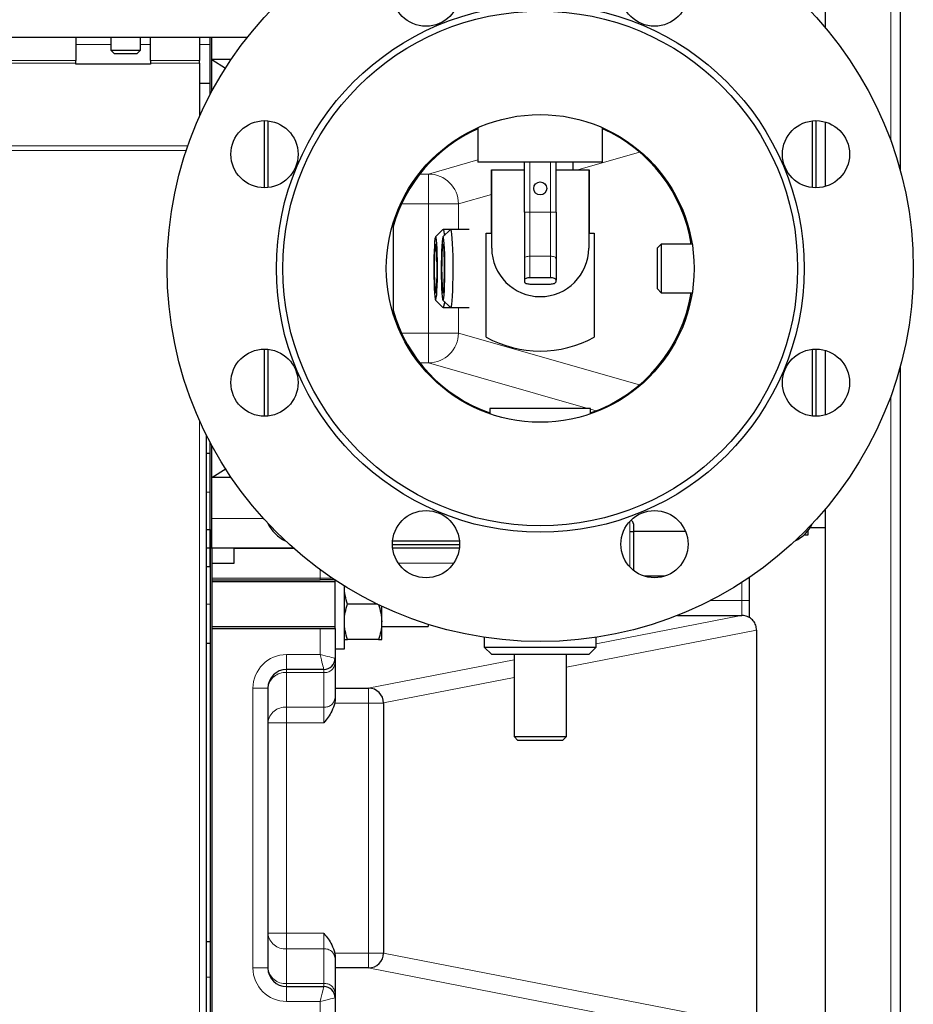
# Model space of a CAD drawing. Header units: millimetres. Extents: x 32 to 243, y 85 to 168.
# Tile 32 of 68: x 124.49 to 129.28, y 99.7 to 104.98. Entities that reach past the tile are written whole.
import ezdxf

# ---------------------------------------------------------------- set-up
doc = ezdxf.new("R2010")
doc.units = ezdxf.units.MM
doc.linetypes.add('PHANTOM', pattern=[12.7, 6.35, -1.27, 1.27, -1.27, 1.27, -1.27])

msp = doc.modelspace()

# ---------------------------------------------------------------- linework, layer by layer
at = {"color": 7, "linetype": 'Continuous', "lineweight": 25}
for p, q in [((128.806, 104.9351), (128.806, 112.8716)), ((129.206, 112.8607), (129.206, 104.1716)), ((109.216, 104.8871), (125.7068, 104.8871)), ((124.786, 104.8871), (124.786, 104.762)), ((124.9733, 104.8871), (124.9733, 104.8171)), ((125.1333, 104.8171), (125.1333, 104.8871)), ((125.186, 104.762), (125.186, 104.8871)), ((125.45, 104.8871), (125.45, 104.762)), ((125.506, 104.5783), (125.506, 104.8871)), ((125.516, 104.597), (125.516, 104.8871)), ((124.9733, 104.8171), (124.9933, 104.7971)), ((124.9733, 104.8171), (125.1333, 104.8171)), ((125.1133, 104.7971), (124.9933, 104.7971)), ((125.1133, 104.7971), (125.1333, 104.8171)), ((124.786, 104.7478), (124.786, 104.762)), ((124.786, 104.7424), (124.786, 104.7478)), ((125.186, 104.7424), (124.786, 104.7424)), ((125.186, 104.762), (125.186, 104.7478)), ((125.186, 104.7478), (125.186, 104.7424)), ((125.45, 104.7478), (125.45, 104.762)), ((125.45, 104.7478), (125.45, 104.463)), ((125.516, 104.7671), (125.5894, 104.7205)), ((125.619, 104.7671), (125.516, 104.7671)), ((125.45, 104.6409), (125.506, 104.6409)), ((125.796, 104.4394), (125.796, 104.0794)), ((125.816, 104.4384), (125.816, 104.0803)), ((128.736, 104.0803), (128.736, 104.4384)), ((128.756, 104.0794), (128.756, 104.4394)), ((128.806, 104.087), (128.806, 104.4318)), ((126.942, 104.4014), (126.942, 104.2161)), ((127.61, 104.2161), (127.61, 104.4014)), ((127.61, 104.2161), (126.942, 104.2161)), ((127.191, 103.9491), (127.191, 104.2161)), ((127.361, 103.9491), (127.361, 104.2161)), ((127.4527, 104.1761), (127.4527, 104.2161)), ((127.014, 103.8361), (127.014, 104.1761)), ((127.014, 104.1761), (127.016, 104.1761)), ((127.016, 104.1761), (127.191, 104.1761)), ((127.016, 103.7561), (127.016, 104.1761)), ((127.361, 104.1761), (127.536, 104.1761)), ((127.536, 104.1761), (127.536, 103.7561)), ((127.536, 104.1761), (127.538, 104.1761)), ((127.538, 104.1761), (127.538, 103.8361)), ((127.191, 103.9491), (127.191, 103.6997)), ((127.361, 103.9491), (127.361, 103.6997)), ((126.487, 103.8881), (126.487, 103.406)), ((126.7547, 103.8563), (126.7149, 103.8164)), ((126.7944, 103.8563), (126.7546, 103.8164)), ((126.7951, 103.8567), (126.7554, 103.8567)), ((126.895, 103.8567), (126.7951, 103.8567)), ((126.986, 103.2791), (126.986, 103.8361)), ((126.986, 103.8361), (127.014, 103.8361)), ((127.538, 103.8361), (127.566, 103.8361)), ((127.566, 103.8361), (127.566, 103.2791)), ((127.925, 103.7771), (127.905, 103.7571)), ((127.905, 103.5371), (127.905, 103.7571)), ((128.0907, 103.7771), (127.925, 103.7771)), ((127.925, 103.7771), (127.925, 103.5171)), ((127.191, 103.6997), (127.191, 103.5847)), ((127.361, 103.6997), (127.361, 103.5847)), ((127.191, 103.5847), (127.191, 103.5762)), ((127.331, 103.5973), (127.221, 103.5973)), ((127.361, 103.5762), (127.361, 103.5847)), ((127.221, 103.5635), (127.331, 103.5635)), ((127.905, 103.5371), (127.925, 103.5171)), ((127.925, 103.5171), (128.0907, 103.5171)), ((126.7149, 103.4778), (126.7547, 103.4378)), ((126.7546, 103.4778), (126.7944, 103.4378)), ((126.7554, 103.4375), (126.7951, 103.4375)), ((126.7951, 103.4375), (126.895, 103.4375)), ((125.796, 103.2148), (125.796, 102.8548)), ((125.816, 103.2139), (125.816, 102.8557)), ((128.736, 102.8557), (128.736, 103.2139)), ((128.756, 102.8548), (128.756, 103.2148)), ((128.806, 102.8624), (128.806, 103.2072)), ((129.206, 103.1226), (129.206, 87.7807)), ((127.006, 102.8971), (127.006, 102.8675)), ((127.546, 102.8971), (127.006, 102.8971)), ((127.546, 102.8675), (127.546, 102.8971)), ((125.486, 102.7549), (125.486, 96.9554)), ((125.506, 102.1471), (125.506, 102.7159)), ((125.516, 102.1471), (125.516, 102.6971)), ((125.486, 102.6571), (125.506, 102.6571)), ((125.516, 102.5271), (125.5917, 102.575)), ((125.619, 102.5271), (125.516, 102.5271)), ((128.806, 87.7699), (128.806, 102.359)), ((125.486, 102.2471), (125.506, 102.2471)), ((125.506, 102.2471), (125.506, 102.1471)), ((127.776, 102.2771), (127.776, 102.2371)), ((128.7279, 102.2571), (128.7259, 102.2664)), ((128.806, 102.2571), (128.7279, 102.2571)), ((128.0548, 102.2371), (127.776, 102.2371)), ((127.776, 102.2371), (127.776, 102.0282)), ((128.711, 102.2171), (128.6883, 102.2171)), ((128.711, 102.2407), (128.711, 102.2171)), ((125.506, 102.1471), (125.486, 102.1471)), ((125.506, 102.0471), (125.506, 102.1471)), ((125.516, 102.1471), (125.506, 102.1471)), ((125.506, 102.1471), (125.506, 99.1471)), ((125.9531, 102.1471), (125.516, 102.1471)), ((125.516, 102.1471), (125.516, 99.1471)), ((125.636, 102.0671), (125.636, 102.1471)), ((125.636, 102.1471), (125.9531, 102.1471)), ((126.4837, 102.1671), (126.8437, 102.1671)), ((126.4846, 102.1871), (126.8427, 102.1871)), ((126.8423, 102.1471), (126.485, 102.1471)), ((125.506, 102.0471), (125.486, 102.0471)), ((125.516, 102.0671), (125.636, 102.0671)), ((127.942, 101.9971), (127.8345, 101.9971)), ((128.3963, 101.9903), (128.3963, 101.7758)), ((125.516, 101.9771), (126.096, 101.9771)), ((126.176, 101.9671), (125.516, 101.9671)), ((126.1755, 101.9771), (126.096, 101.9771)), ((126.176, 101.7171), (126.176, 101.9771)), ((126.226, 101.7), (126.226, 101.9421)), ((126.4042, 101.8471), (126.2429, 101.8471)), ((126.426, 101.7521), (126.426, 101.8367)), ((128.0111, 101.7871), (128.3538, 101.7871)), ((128.3538, 101.7871), (128.356, 101.7871)), ((125.516, 101.7271), (126.176, 101.7271)), ((126.426, 101.6571), (126.426, 101.7521)), ((126.426, 101.7271), (126.676, 101.7271)), ((126.676, 101.7392), (126.676, 101.7271)), ((125.516, 101.7171), (126.096, 101.7171)), ((126.096, 101.7171), (126.176, 101.7171)), ((126.176, 101.7171), (126.176, 101.5571)), ((126.226, 101.6071), (126.226, 101.7)), ((126.976, 101.6697), (126.976, 101.6171)), ((127.576, 101.6171), (127.576, 101.6697)), ((128.436, 101.7071), (128.436, 99.5871)), ((125.506, 101.6371), (125.486, 101.6371)), ((126.409, 101.6571), (126.2429, 101.6571)), ((126.976, 101.6171), (127.016, 101.5771)), ((126.976, 101.6171), (127.576, 101.6171)), ((127.536, 101.5771), (127.576, 101.6171)), ((126.176, 101.6071), (126.226, 101.6071)), ((127.536, 101.5771), (127.016, 101.5771)), ((127.136, 101.5771), (127.136, 101.1371)), ((127.416, 101.1371), (127.416, 101.5771)), ((126.176, 101.5571), (126.176, 101.5305)), ((126.176, 101.5305), (126.176, 101.3449)), ((126.116, 101.4971), (125.916, 101.4971)), ((125.816, 101.3971), (125.816, 99.8971)), ((126.176, 101.3971), (126.356, 101.3971)), ((126.176, 101.3347), (126.1742, 101.3171)), ((126.176, 101.3449), (126.176, 101.3347)), ((126.436, 101.3171), (126.436, 99.9771)), ((127.136, 101.1371), (127.156, 101.1171)), ((127.136, 101.1371), (127.416, 101.1371)), ((127.396, 101.1171), (127.156, 101.1171)), ((127.396, 101.1171), (127.416, 101.1371)), ((125.506, 100.0371), (125.486, 100.0371)), ((126.1742, 99.9771), (126.176, 99.9594)), ((126.176, 99.9594), (126.176, 99.9492)), ((126.176, 99.9492), (126.176, 99.7636)), ((126.356, 99.8971), (126.176, 99.8971)), ((125.916, 99.7971), (126.116, 99.7971)), ((126.176, 99.7636), (126.176, 99.7371)), ((126.176, 99.7371), (126.176, 99.5771))]:
    msp.add_line(p, q, dxfattribs=at)
at = {"color": 8, "linetype": 'PHANTOM', "lineweight": 18}
for p, q in [((129.156, 112.8716), (129.156, 104.3294)), ((124.786, 104.8471), (124.9733, 104.8471)), ((125.1333, 104.8471), (125.186, 104.8471)), ((125.45, 104.8471), (125.506, 104.8471)), ((120.266, 104.762), (124.786, 104.762)), ((124.786, 104.7478), (120.266, 104.7478)), ((125.186, 104.762), (125.45, 104.762)), ((125.45, 104.7478), (125.186, 104.7478)), ((120.066, 104.3042), (125.387, 104.3042)), ((120.066, 104.2788), (125.3784, 104.2788)), ((127.8083, 104.2708), (127.4767, 104.1761)), ((126.6776, 104.1533), (126.942, 104.2289)), ((127.221, 103.9491), (127.221, 104.2161)), ((127.331, 103.9491), (127.331, 104.2161)), ((126.6309, 104.1533), (126.6776, 104.1533)), ((126.6776, 104.1533), (126.6776, 103.9934)), ((127.014, 104.0439), (126.8373, 103.9934)), ((126.6776, 103.9934), (126.5327, 103.9934)), ((126.8373, 103.9934), (126.6776, 103.9934)), ((126.6776, 103.3008), (126.6776, 103.9934)), ((126.8373, 103.9934), (126.8373, 103.8567)), ((127.221, 103.9491), (127.191, 103.9491)), ((127.221, 103.9491), (127.221, 103.7124)), ((127.331, 103.9491), (127.221, 103.9491)), ((127.331, 103.9491), (127.331, 103.7124)), ((127.361, 103.9491), (127.331, 103.9491)), ((127.221, 103.7124), (127.221, 103.5973)), ((127.331, 103.7124), (127.221, 103.7124)), ((127.331, 103.7124), (127.331, 103.5973)), ((126.8373, 103.4375), (126.8373, 103.3008)), ((126.5327, 103.3008), (126.6776, 103.3008)), ((126.6776, 103.3008), (126.6776, 103.1408)), ((126.6776, 103.3008), (126.8373, 103.3008)), ((126.8373, 103.3008), (127.8083, 103.0233)), ((126.6776, 103.1408), (126.6309, 103.1408)), ((127.5306, 102.8971), (126.6776, 103.1408)), ((129.156, 102.9647), (129.156, 87.7699)), ((127.5762, 102.884), (127.546, 102.8927)), ((125.45, 102.8311), (125.45, 96.9754)), ((125.486, 102.4471), (125.506, 102.4471)), ((125.516, 102.3071), (125.7912, 102.3071)), ((127.756, 102.2371), (127.756, 102.2909)), ((127.756, 102.0468), (127.756, 102.2371)), ((126.8121, 102.0671), (126.5152, 102.0671)), ((126.096, 101.9871), (125.516, 101.9871)), ((126.096, 101.9871), (126.096, 102.0323)), ((126.096, 101.9771), (126.096, 101.9871)), ((126.096, 101.9871), (126.1604, 101.9871)), ((128.356, 101.8671), (128.356, 101.9637)), ((125.506, 101.8471), (125.486, 101.8471)), ((128.1879, 101.8671), (128.356, 101.8671)), ((128.356, 101.8671), (128.356, 101.7871)), ((128.3963, 101.8671), (128.356, 101.8671)), ((127.576, 101.6354), (128.3538, 101.7871)), ((126.096, 101.5771), (126.096, 101.7171)), ((128.436, 101.7083), (127.416, 101.5094)), ((125.916, 101.5771), (126.096, 101.5771)), ((125.916, 101.5771), (125.916, 101.4971)), ((126.3538, 101.3971), (127.136, 101.5496)), ((125.916, 101.4805), (125.916, 101.4971)), ((125.916, 101.4805), (125.916, 101.2949)), ((126.116, 101.4805), (125.916, 101.4805)), ((126.116, 101.4805), (126.116, 101.4971)), ((126.116, 101.2949), (126.116, 101.4805)), ((127.136, 101.4548), (126.436, 101.3183)), ((125.736, 99.8971), (125.736, 101.3971)), ((125.736, 101.3971), (125.816, 101.3971)), ((126.356, 101.3971), (126.356, 101.3171)), ((126.356, 101.3171), (126.1742, 101.3171)), ((126.356, 99.9771), (126.356, 101.3171)), ((126.436, 101.3171), (126.356, 101.3171)), ((125.916, 101.2949), (126.116, 101.2949)), ((125.916, 101.2949), (125.916, 101.2114)), ((126.116, 101.2114), (126.116, 101.2949)), ((125.816, 101.2114), (125.916, 101.2114)), ((125.916, 101.2114), (125.916, 100.0827)), ((126.116, 101.2114), (125.916, 101.2114)), ((125.816, 100.0827), (125.916, 100.0827)), ((125.916, 99.9993), (125.916, 100.0827)), ((125.916, 100.0827), (126.116, 100.0827)), ((126.116, 99.9993), (126.116, 100.0827)), ((125.916, 99.9993), (125.916, 99.8136)), ((126.116, 99.9993), (125.916, 99.9993)), ((126.116, 99.8136), (126.116, 99.9993)), ((126.1742, 99.9771), (126.356, 99.9771)), ((126.356, 99.9771), (126.356, 99.8971)), ((126.436, 99.9771), (126.356, 99.9771)), ((126.436, 99.9758), (128.436, 99.5858)), ((125.736, 99.8971), (125.816, 99.8971)), ((128.3538, 99.5071), (126.3538, 99.8971)), ((125.506, 99.8471), (125.486, 99.8471)), ((125.916, 99.7971), (125.916, 99.8136)), ((125.916, 99.8136), (126.116, 99.8136)), ((125.916, 99.7171), (125.916, 99.7971)), ((126.116, 99.7971), (126.116, 99.8136)), ((126.096, 99.7171), (125.916, 99.7171)), ((126.096, 99.5771), (126.096, 99.7171))]:
    msp.add_line(p, q, dxfattribs=at)
at = {"color": 7, "linetype": 'Continuous', "lineweight": 25, "flags": 128}
for points in [[(126.7547, 103.8563), (126.7548, 103.8564), (126.7571, 103.8547), (126.7593, 103.8458), (126.7614, 103.8302), (126.762, 103.8238)], [(126.7944, 103.8563), (126.7946, 103.8564), (126.7968, 103.8547), (126.799, 103.8458), (126.8011, 103.8302), (126.803, 103.8083), (126.8046, 103.781), (126.8058, 103.7491), (126.8067, 103.7137), (126.8073, 103.676), (126.8074, 103.6374), (126.8071, 103.5991), (126.8063, 103.5624), (126.8052, 103.5286), (126.8038, 103.4989)], [(126.7225, 103.5271), (126.7238, 103.5547), (126.7247, 103.5863), (126.7253, 103.6205), (126.7254, 103.6559), (126.725, 103.691), (126.7243, 103.7241), (126.7232, 103.7538), (126.7217, 103.7789), (126.72, 103.7982), (126.718, 103.8109), (126.716, 103.8164), (126.7139, 103.8146), (126.7119, 103.8054), (126.7101, 103.7893), (126.7085, 103.767), (126.7072, 103.7394), (126.7062, 103.7078), (126.7057, 103.6736), (126.7056, 103.6382), (126.7059, 103.6032), (126.7066, 103.5701), (126.7078, 103.5403), (126.7092, 103.5153), (126.711, 103.496), (126.7129, 103.4832), (126.715, 103.4777), (126.717, 103.4796), (126.719, 103.4887), (126.7209, 103.5048), (126.7225, 103.5271)], [(126.7622, 103.5271), (126.7635, 103.5547), (126.7645, 103.5863), (126.765, 103.6205), (126.7651, 103.6559), (126.7648, 103.691), (126.764, 103.7241), (126.7629, 103.7538), (126.7614, 103.7789), (126.7597, 103.7982), (126.7578, 103.8109), (126.7557, 103.8164), (126.7537, 103.8146), (126.7516, 103.8054), (126.7498, 103.7893), (126.7482, 103.767), (126.7469, 103.7394), (126.7459, 103.7078), (126.7454, 103.6736), (126.7453, 103.6382), (126.7456, 103.6032), (126.7464, 103.5701), (126.7475, 103.5403), (126.749, 103.5153), (126.7507, 103.496), (126.7526, 103.4832), (126.7547, 103.4777), (126.7567, 103.4796), (126.7588, 103.4887), (126.7606, 103.5048), (126.7622, 103.5271)], [(126.7208, 103.5551), (126.7219, 103.5788), (126.7227, 103.6062), (126.723, 103.6357), (126.723, 103.6659), (126.7225, 103.6951), (126.7217, 103.7216), (126.7205, 103.7442), (126.7191, 103.7615), (126.7174, 103.7726), (126.7157, 103.777), (126.7139, 103.7744), (126.7123, 103.7649), (126.7108, 103.749), (126.7095, 103.7277), (126.7086, 103.702), (126.708, 103.6734), (126.7079, 103.6433), (126.7081, 103.6134), (126.7088, 103.5854), (126.7098, 103.5606), (126.7111, 103.5406), (126.7127, 103.5263), (126.7144, 103.5184), (126.7161, 103.5176), (126.7179, 103.5237), (126.7195, 103.5364), (126.7208, 103.5551)], [(126.7606, 103.5551), (126.7617, 103.5788), (126.7624, 103.6062), (126.7628, 103.6357), (126.7627, 103.6659), (126.7623, 103.6951), (126.7614, 103.7216), (126.7602, 103.7442), (126.7588, 103.7615), (126.7572, 103.7726), (126.7554, 103.777), (126.7537, 103.7744), (126.752, 103.7649), (126.7505, 103.749), (126.7492, 103.7277), (126.7483, 103.702), (126.7478, 103.6734), (126.7476, 103.6433), (126.7479, 103.6134), (126.7485, 103.5854), (126.7495, 103.5606), (126.7508, 103.5406), (126.7524, 103.5263), (126.7541, 103.5184), (126.7559, 103.5176), (126.7576, 103.5237), (126.7592, 103.5364), (126.7606, 103.5551)], [(127.221, 103.5973), (127.2151, 103.5971), (127.2095, 103.5964), (127.2043, 103.5952), (127.1998, 103.5936), (127.196, 103.5917), (127.1932, 103.5895), (127.1915, 103.5871), (127.191, 103.5847)], [(127.191, 103.5762), (127.1915, 103.5737), (127.1932, 103.5713), (127.196, 103.5692), (127.1998, 103.5672), (127.2043, 103.5657), (127.2095, 103.5645), (127.2151, 103.5638), (127.221, 103.5635)], [(127.361, 103.5847), (127.3604, 103.5871), (127.3587, 103.5895), (127.3559, 103.5917), (127.3522, 103.5936), (127.3476, 103.5952), (127.3424, 103.5964), (127.3368, 103.5971), (127.331, 103.5973)], [(127.331, 103.5635), (127.3368, 103.5638), (127.3424, 103.5645), (127.3476, 103.5657), (127.3522, 103.5672), (127.3559, 103.5692), (127.3587, 103.5713), (127.3604, 103.5737), (127.361, 103.5762)], [(126.762, 103.4704), (126.7603, 103.4553), (126.7582, 103.443), (126.756, 103.4377), (126.7547, 103.4378)], [(126.8038, 103.4989), (126.8021, 103.4741), (126.8001, 103.4553), (126.7979, 103.443), (126.7957, 103.4377), (126.7944, 103.4378)]]:
    msp.add_lwpolyline(points, dxfattribs=at)
at = {"color": 8, "linetype": 'PHANTOM', "lineweight": 18, "flags": 128}
for points in [[(127.221, 103.7124), (127.2151, 103.7122), (127.2095, 103.7115), (127.2043, 103.7103), (127.1998, 103.7087), (127.196, 103.7068), (127.1932, 103.7046), (127.1915, 103.7022), (127.191, 103.6997)], [(127.361, 103.6997), (127.3604, 103.7022), (127.3587, 103.7046), (127.3559, 103.7068), (127.3522, 103.7087), (127.3476, 103.7103), (127.3424, 103.7115), (127.3368, 103.7122), (127.331, 103.7124)], [(126.116, 101.4971), (126.1157, 101.4983), (126.1148, 101.5019), (126.1133, 101.5078), (126.1113, 101.5158), (126.1088, 101.5256), (126.106, 101.5371), (126.1028, 101.5497), (126.0994, 101.5632), (126.096, 101.5771)], [(126.096, 101.5771), (126.1099, 101.5736), (126.1233, 101.5702), (126.136, 101.5671), (126.1474, 101.5642), (126.1573, 101.5617), (126.1652, 101.5597), (126.1711, 101.5583), (126.1748, 101.5574), (126.176, 101.5571)], [(126.096, 99.7171), (126.0999, 99.7327), (126.1036, 99.7477), (126.1071, 99.7615), (126.1101, 99.7736), (126.1126, 99.7836), (126.1144, 99.791), (126.1156, 99.7955), (126.116, 99.7971)], [(126.176, 99.7371), (126.1744, 99.7367), (126.1699, 99.7355), (126.1625, 99.7337), (126.1525, 99.7312), (126.1404, 99.7282), (126.1266, 99.7247), (126.1116, 99.721), (126.096, 99.7171)]]:
    msp.add_lwpolyline(points, dxfattribs=at)
at = {"color": 7, "linetype": 'Continuous', "lineweight": 25}
for centre, radius in [((127.276, 103.6471), 2), ((126.6637, 105.1253), 0.18), ((127.8883, 105.1253), 0.18), ((127.276, 103.6471), 1.4146), ((127.276, 103.6471), 1.38), ((127.276, 103.6471), 0.825), ((125.7978, 104.2594), 0.18), ((128.7542, 104.2594), 0.18), ((127.276, 104.0761), 0.035), ((125.7978, 103.0348), 0.18), ((128.7542, 103.0348), 0.18), ((126.6637, 102.1689), 0.18), ((127.8883, 102.1689), 0.18)]:
    msp.add_circle(centre, radius, dxfattribs=at)
for centre, radius, start, end in [((127.276, 103.6471), 0.82, 114.0364, 164.1952), ((127.276, 103.6471), 0.82, 9.122, 65.9636), ((127.276, 103.7561), 0.26, 180, 0), ((127.276, 103.6471), 0.82, 289.2244, 350.878), ((127.276, 103.6471), 0.82, 195.8048, 250.7756), ((127.276, 103.8044), 0.6, 241.0967, 298.9033), ((125.996, 102.3671), 0.2, 205.6558, 244.3442), ((127.756, 102.2771), 0.02, 0, 74.8017), ((128.556, 102.3671), 0.2, 295.6558, 334.3442), ((128.356, 101.7071), 0.08, 360, 0.9013), ((126.116, 101.5571), 0.06, 270, 0), ((125.916, 101.3971), 0.1, 90, 180), ((126.356, 101.3171), 0.08, 0, 90), ((126.356, 99.9771), 0.08, 270, 0), ((125.916, 99.8971), 0.1, 180, 270), ((126.116, 99.7371), 0.06, 0, 90)]:
    msp.add_arc(centre, radius, start, end, dxfattribs=at)
at = {"color": 8, "linetype": 'PHANTOM', "lineweight": 18}
for centre, radius, start, end in [((126.6773, 103.9933), 0.16, 0.0195, 89.8907), ((126.6773, 103.3008), 0.16, 270.1093, 359.9805), ((125.916, 101.3971), 0.18, 90, 180), ((126.1205, 101.536), 0.0557, 265.3031, 354.3654), ((125.9084, 101.388), 0.0928, 85.3058, 174.3658), ((126.1205, 101.3504), 0.0557, 265.304, 354.3672), ((125.9084, 101.2023), 0.0928, 85.3028, 174.3672), ((125.9084, 100.0918), 0.0928, 185.6333, 274.6951), ((126.1205, 99.9438), 0.0557, 5.6346, 94.6969), ((125.916, 99.8971), 0.18, 180, 270), ((125.9084, 99.9062), 0.0928, 185.6317, 274.6967), ((126.1205, 99.7581), 0.0557, 5.6328, 94.696)]:
    msp.add_arc(centre, radius, start, end, dxfattribs=at)
at = {"color": 7, "linetype": 'Continuous', "lineweight": 25}
for points, knots in [([(127.756, 102.2371), (127.7578, 102.2371), (127.7615, 102.2371), (127.767, 102.2371), (127.772, 102.2371), (127.7754, 102.2371), (127.7758, 102.2371), (127.776, 102.2371)], [0, 0, 0, 0, 0.154206, 0.3078, 0.518952, 0.788054, 1, 1, 1, 1]), ([(126.2429, 101.8471), (126.2382, 101.8625), (126.2286, 101.8936), (126.2269, 101.9258), (126.226, 101.9421)], [0, 0, 0, 0, 0.495447, 1, 1, 1, 1]), ([(126.226, 101.7521), (126.226, 101.7543), (126.2261, 101.7714), (126.2298, 101.8035), (126.2385, 101.8325), (126.2429, 101.8471)], [0, 0, 0, 0, 0.070094, 0.530781, 1, 1, 1, 1]), ([(126.409, 101.8471), (126.4137, 101.8316), (126.4233, 101.8005), (126.4251, 101.7683), (126.426, 101.7521)], [0, 0, 0, 0, 0.495466, 1, 1, 1, 1]), ([(128.436, 101.7083), (128.435, 101.7172), (128.4329, 101.735), (128.419, 101.7586), (128.3987, 101.7765), (128.3774, 101.7851), (128.3624, 101.787), (128.3569, 101.7871), (128.356, 101.7871)], [0, 0, 0, 0, 0.214232, 0.428459, 0.643203, 0.859813, 0.976473, 1, 1, 1, 1]), ([(126.2429, 101.6571), (126.2382, 101.6725), (126.2286, 101.7036), (126.2269, 101.7358), (126.226, 101.7521)], [0, 0, 0, 0, 0.495463, 1, 1, 1, 1]), ([(126.426, 101.7521), (126.4259, 101.7498), (126.4258, 101.7328), (126.4221, 101.7006), (126.4134, 101.6717), (126.409, 101.6571)], [0, 0, 0, 0, 0.070099, 0.530787, 1, 1, 1, 1]), ([(126.226, 101.6571), (126.228, 101.6571), (126.2307, 101.6571), (126.2407, 101.6571), (126.2429, 101.6571)], [0, 0, 0, 0, 0.7756112, 1, 1, 1, 1]), ([(126.409, 101.6571), (126.4112, 101.6571), (126.4212, 101.6571), (126.4239, 101.6571), (126.426, 101.6571)], [0, 0, 0, 0, 0.224389, 1, 1, 1, 1]), ([(126.1742, 101.3171), (126.1696, 101.302), (126.1577, 101.2631), (126.1313, 101.2312), (126.116, 101.2115), (126.116, 101.2114)], [0, 0, 0, 0, 0.386017, 0.997665, 1, 1, 1, 1]), ([(126.116, 100.0827), (126.116, 100.0826), (126.1313, 100.063), (126.1577, 100.0311), (126.1696, 99.9921), (126.1742, 99.9771)], [0, 0, 0, 0, 0.002335, 0.613983, 1, 1, 1, 1])]:
    msp.add_open_spline(points, degree=3, knots=knots, dxfattribs=at)

doc.saveas('drawing.dxf')
